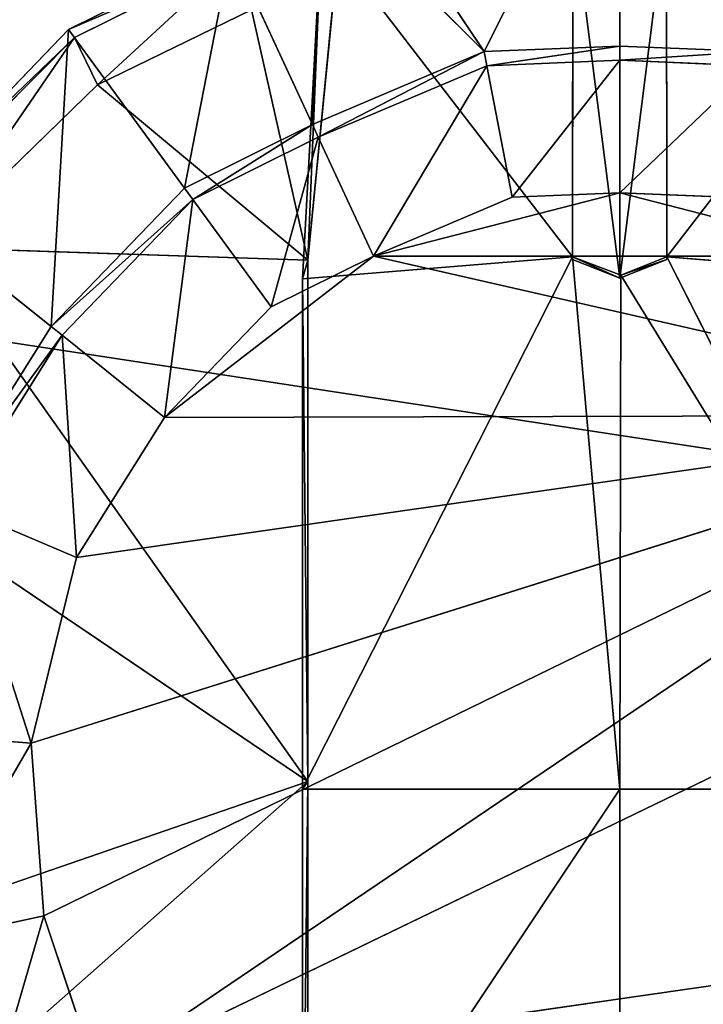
# Model space of a CAD drawing. Extents: x 0 to 22.9, y 0 to 20.5.
# Tile 44 of 233: x 7.654 to 8.255, y 1.815 to 2.68. Entities that reach past the tile are written whole.
import ezdxf

# ---------------------------------------------------------------- set-up
doc = ezdxf.new("R2010")
doc.units = 0
doc.header["$MEASUREMENT"] = 0
doc.layers.get('0').update_dxf_attribs({"color": 13, "linetype": 'CONTINUOUS'})
doc.layers.add('GALVANIZED_METAL', color=252, linetype='CONTINUOUS')
doc.layers.add('STAINLESS_STEEL', color=251, linetype='CONTINUOUS')

# ---------------------------------------------------------------- blocks, each defined once
blk = doc.blocks.new('NGM5458UC_TRADECAD_DXF')
at = {"layer": 'STAINLESS_STEEL', "color": 0}
for p, q in [((8.1815, 2.8881, 2.2887), (8.1815, 2.6564, 2.2887)), ((8.1815, 2.8881, 2.2887), (8.1815, 2.6564, 2.2887)), ((8.0625, 2.6515, 2.2887), (7.9267, 2.8546, 2.2887)), ((8.0625, 2.6515, 2.2887), (7.9267, 2.8546, 2.2887)), ((7.9201, 2.7938, 2.2887), (8.0625, 2.6515, 2.2887)), ((7.9201, 2.7938, 2.2887), (8.0625, 2.6515, 2.2887)), ((8.1403, 2.7802, 3.2786), (8.1401, 2.4714, 3.2787)), ((8.1403, 2.7802, 3.2786), (8.1401, 2.4714, 3.2787)), ((8.1401, 2.4689, 3.2791), (8.1403, 2.7776, 3.279)), ((8.1401, 2.4689, 3.2791), (8.1403, 2.7776, 3.279)), ((8.1815, 2.7776, 3.279), (8.1815, 2.4526, 3.2791)), ((8.1815, 2.7776, 3.279), (8.1815, 2.4526, 3.2791)), ((8.2229, 2.4714, 3.2787), (8.2227, 2.7802, 3.2786)), ((8.2229, 2.4714, 3.2787), (8.2227, 2.7802, 3.2786)), ((8.2229, 2.4689, 3.2791), (8.2227, 2.7776, 3.279)), ((8.2229, 2.4689, 3.2791), (8.2227, 2.7776, 3.279)), ((7.9028, 2.452, 3.2789), (7.9194, 2.7579, 3.2786)), ((7.9028, 2.452, 3.2789), (7.9194, 2.7579, 3.2786)), ((7.8402, 2.7418, 2.2887), (7.6974, 2.6709, 2.2887)), ((7.8402, 2.7418, 2.2887), (7.6974, 2.6709, 2.2887)), ((7.9115, 2.5875, 2.2887), (7.8402, 2.7418, 2.2887)), ((7.9115, 2.5875, 2.2887), (7.8402, 2.7418, 2.2887)), ((7.8439, 2.7342, 2.502), (7.7026, 2.6639, 2.502)), ((7.8439, 2.7342, 2.502), (7.7026, 2.6639, 2.502)), ((7.9076, 2.4683, 2.5423), (7.9338, 2.7361, 2.5423)), ((7.9076, 2.4683, 2.5423), (7.9338, 2.7361, 2.5423)), ((7.8581, 2.6882, 2.5423), (7.7227, 2.6224, 2.5423)), ((7.8581, 2.6882, 2.5423), (7.7227, 2.6224, 2.5423)), ((7.6974, 2.6709, 2.2887), (7.5486, 2.5163, 2.2887)), ((7.6974, 2.6709, 2.2887), (7.5486, 2.5163, 2.2887)), ((7.7026, 2.6639, 2.502), (7.5508, 2.5113, 2.502)), ((7.7026, 2.6639, 2.502), (7.5508, 2.5113, 2.502)), ((7.6974, 2.6709, 2.2887), (7.7991, 2.5317, 2.2887)), ((7.6974, 2.6709, 2.2887), (7.7991, 2.5317, 2.2887)), ((7.7026, 2.6639, 2.502), (7.6974, 2.6709, 2.2887)), ((7.7026, 2.6639, 2.502), (7.6974, 2.6709, 2.2887)), ((7.7026, 2.6639, 2.502), (7.7227, 2.6224, 2.5423)), ((7.7026, 2.6639, 2.502), (7.7227, 2.6224, 2.5423)), ((8.1815, 2.6564, 2.2887), (8.0625, 2.6515, 2.2887)), ((8.1815, 2.6564, 2.2887), (8.0625, 2.6515, 2.2887)), ((8.3005, 2.6515, 2.2887), (8.1815, 2.6564, 2.2887)), ((8.1815, 2.6564, 2.2887), (8.1815, 2.6439, 2.1752)), ((8.1815, 2.6564, 2.2887), (8.1815, 2.6439, 2.1752)), ((8.3005, 2.6515, 2.2887), (8.1815, 2.6564, 2.2887)), ((8.0625, 2.6515, 2.2887), (7.9115, 2.5875, 2.2887)), ((8.0625, 2.6515, 2.2887), (7.9115, 2.5875, 2.2887)), ((8.0625, 2.6515, 2.2887), (8.0648, 2.639, 2.1752)), ((8.0625, 2.6515, 2.2887), (8.0648, 2.639, 2.1752)), ((8.0648, 2.639, 2.1752), (7.9167, 2.5763, 2.1752)), ((7.9167, 2.5763, 2.111), (8.0648, 2.639, 2.111)), ((8.0648, 2.639, 2.1752), (7.9167, 2.5763, 2.1752)), ((7.9167, 2.5763, 2.111), (8.0648, 2.639, 2.111)), ((8.0648, 2.639, 2.1752), (8.1815, 2.6439, 2.1752)), ((8.0648, 2.639, 2.1752), (8.1815, 2.6439, 2.1752)), ((8.0648, 2.639, 2.111), (8.1815, 2.6439, 2.111)), ((8.0648, 2.639, 2.111), (8.1815, 2.6439, 2.111)), ((8.0648, 2.639, 2.111), (8.0648, 2.639, 2.1752)), ((8.0648, 2.639, 2.111), (8.0648, 2.639, 2.1752)), ((8.0871, 2.5237, 2.111), (8.0648, 2.639, 2.111)), ((8.0871, 2.5237, 2.111), (8.0648, 2.639, 2.111)), ((8.1815, 2.6439, 2.1752), (8.2983, 2.639, 2.1752)), ((8.1815, 2.6439, 2.111), (8.1815, 2.6439, 2.1752)), ((8.1815, 2.6439, 2.1752), (8.2983, 2.639, 2.1752)), ((8.1815, 2.6439, 2.111), (8.1815, 2.6439, 2.1752)), ((8.1815, 2.6439, 2.111), (8.2983, 2.639, 2.111)), ((8.1816, 2.5276, 2.111), (8.1815, 2.6439, 2.111)), ((8.1815, 2.6439, 2.111), (8.2983, 2.639, 2.111)), ((8.1816, 2.5276, 2.111), (8.1815, 2.6439, 2.111)), ((7.7227, 2.6224, 2.5423), (7.5758, 2.4796, 2.5423)), ((7.7227, 2.6224, 2.5423), (7.5758, 2.4796, 2.5423)), ((7.7227, 2.6224, 2.5423), (7.9076, 2.4683, 2.5423)), ((7.7227, 2.6224, 2.5423), (7.9076, 2.4683, 2.5423)), ((7.9115, 2.5875, 2.2887), (7.7991, 2.5317, 2.2887)), ((7.9115, 2.5875, 2.2887), (7.7991, 2.5317, 2.2887)), ((7.9167, 2.5763, 2.1752), (7.9115, 2.5875, 2.2887)), ((7.9167, 2.5763, 2.1752), (7.9115, 2.5875, 2.2887)), ((7.8065, 2.5216, 2.1752), (7.9167, 2.5763, 2.1752)), ((7.8065, 2.5216, 2.1752), (7.9167, 2.5763, 2.1752)), ((7.8065, 2.5216, 2.111), (7.9167, 2.5763, 2.111)), ((7.8065, 2.5216, 2.111), (7.9167, 2.5763, 2.111)), ((7.9167, 2.5763, 2.1752), (7.9167, 2.5763, 2.111)), ((7.9167, 2.5763, 2.1752), (7.9167, 2.5763, 2.111)), ((7.9167, 2.5763, 2.111), (7.9651, 2.472, 2.111)), ((7.9167, 2.5763, 2.111), (7.9651, 2.472, 2.111)), ((7.7991, 2.5317, 2.2887), (7.6821, 2.4102, 2.2887)), ((7.7991, 2.5317, 2.2887), (7.6821, 2.4102, 2.2887)), ((7.7991, 2.5317, 2.2887), (7.8065, 2.5216, 2.1752)), ((7.7991, 2.5317, 2.2887), (7.8065, 2.5216, 2.1752)), ((8.1816, 2.5276, 1.9061), (7.9651, 2.472, 1.9061)), ((8.1816, 2.5276, 1.9061), (7.9651, 2.472, 1.9061)), ((8.1816, 2.5276, 2.111), (8.0871, 2.5237, 2.111)), ((8.0871, 2.5237, 1.9061), (8.1816, 2.5276, 1.9061)), ((8.1816, 2.5276, 2.111), (8.0871, 2.5237, 2.111)), ((8.0871, 2.5237, 1.9061), (8.1816, 2.5276, 1.9061)), ((8.1816, 2.5276, 1.9061), (8.1816, 2.5276, 2.111)), ((8.2761, 2.5237, 2.111), (8.1816, 2.5276, 2.111)), ((8.1816, 2.5276, 1.9061), (8.1816, 2.5276, 2.111)), ((8.1816, 2.5276, 1.9061), (8.2761, 2.5237, 1.9061)), ((8.2761, 2.5237, 2.111), (8.1816, 2.5276, 2.111)), ((8.1816, 2.5276, 1.9061), (8.2761, 2.5237, 1.9061)), ((7.6821, 2.4102, 2.2887), (7.5486, 2.5163, 2.2887)), ((7.6821, 2.4102, 2.2887), (7.5486, 2.5163, 2.2887)), ((7.8065, 2.5216, 2.1752), (7.6918, 2.4024, 2.1752)), ((7.6918, 2.4024, 2.111), (7.8065, 2.5216, 2.111)), ((7.8065, 2.5216, 2.1752), (7.6918, 2.4024, 2.1752)), ((7.6918, 2.4024, 2.111), (7.8065, 2.5216, 2.111)), ((7.8065, 2.5216, 2.111), (7.8065, 2.5216, 2.1752)), ((7.8065, 2.5216, 2.111), (7.8065, 2.5216, 2.1752)), ((7.8752, 2.4274, 2.111), (7.8065, 2.5216, 2.111)), ((7.8752, 2.4274, 2.111), (7.8065, 2.5216, 2.111)), ((8.0871, 2.5237, 2.111), (7.9651, 2.472, 2.111)), ((7.9651, 2.472, 1.9061), (8.0871, 2.5237, 1.9061)), ((8.0871, 2.5237, 2.111), (7.9651, 2.472, 2.111)), ((7.9651, 2.472, 1.9061), (8.0871, 2.5237, 1.9061)), ((8.0871, 2.5237, 1.9061), (8.0871, 2.5237, 2.111)), ((8.0871, 2.5237, 1.9061), (8.0871, 2.5237, 2.111)), ((7.5758, 2.4796, 2.5423), (7.9076, 2.4683, 2.5423)), ((7.5758, 2.4796, 2.5423), (7.9076, 2.4683, 2.5423)), ((7.7817, 2.3302, 1.9061), (7.9651, 2.472, 1.9061)), ((7.7817, 2.3302, 1.9061), (7.9651, 2.472, 1.9061)), ((7.9651, 2.472, 2.111), (7.8752, 2.4274, 2.111)), ((7.8752, 2.4274, 1.9061), (7.9651, 2.472, 1.9061)), ((7.9651, 2.472, 2.111), (7.8752, 2.4274, 2.111)), ((7.8752, 2.4274, 1.9061), (7.9651, 2.472, 1.9061)), ((8.1401, 2.4714, 3.2787), (7.9028, 2.452, 3.2789)), ((7.9028, 2.0037, 3.2786), (8.1401, 2.4714, 3.2787)), ((8.1401, 2.4714, 3.2787), (7.9028, 2.452, 3.2789)), ((7.9028, 2.0037, 3.2786), (8.1401, 2.4714, 3.2787)), ((7.9076, 2.4683, 2.5423), (7.9028, 2.452, 3.2789)), ((7.9076, 2.4683, 2.5423), (7.9028, 2.452, 3.2789)), ((7.9076, 2.0106, 2.5423), (7.9076, 2.4683, 2.5423)), ((7.9076, 2.0106, 2.5423), (7.9076, 2.4683, 2.5423)), ((7.9651, 2.472, 1.9061), (7.9651, 2.472, 2.111)), ((7.9651, 2.472, 1.9061), (7.9651, 2.472, 2.111)), ((7.9651, 2.472, 1.9061), (8.3981, 2.472, 1.9061)), ((7.9651, 2.472, 1.9061), (8.3981, 2.472, 1.9061)), ((8.1401, 2.4714, 3.2787), (8.1826, 2.4551, 3.2787)), ((8.1401, 2.4689, 3.2791), (8.1401, 2.4714, 3.2787)), ((8.1401, 2.4689, 3.2791), (8.1401, 2.4714, 3.2787)), ((8.1401, 2.4714, 3.2787), (8.1826, 2.4551, 3.2787)), ((8.1815, 2.4526, 3.2791), (8.1401, 2.4689, 3.2791)), ((8.1815, 2.4526, 3.2791), (8.1401, 2.4689, 3.2791)), ((8.1815, 2.4526, 3.2791), (8.2229, 2.4689, 3.2791)), ((8.1815, 2.4526, 3.2791), (8.2229, 2.4689, 3.2791)), ((8.1826, 2.4551, 3.2787), (8.2229, 2.4714, 3.2787)), ((8.1826, 2.4551, 3.2787), (8.2229, 2.4714, 3.2787)), ((8.4602, 2.452, 3.2789), (8.2229, 2.4714, 3.2787)), ((8.2229, 2.4714, 3.2787), (8.4602, 2.0037, 3.2786)), ((8.4602, 2.452, 3.2789), (8.2229, 2.4714, 3.2787)), ((8.2229, 2.4714, 3.2787), (8.4602, 2.0037, 3.2786)), ((8.2229, 2.4689, 3.2791), (8.2229, 2.4714, 3.2787)), ((8.2229, 2.4689, 3.2791), (8.2229, 2.4714, 3.2787)), ((7.9028, 2.452, 3.2789), (7.9028, 2.0037, 3.2786)), ((7.9028, 2.452, 3.2789), (7.9028, 2.0037, 3.2786)), ((8.1826, 2.4551, 3.2787), (8.1815, 2.0037, 3.2785)), ((8.1826, 2.4551, 3.2787), (8.1815, 2.0037, 3.2785)), ((8.1826, 2.4551, 3.2787), (8.1815, 2.4526, 3.2791)), ((8.1826, 2.4551, 3.2787), (8.1815, 2.4526, 3.2791)), ((7.8752, 2.4274, 2.111), (7.7817, 2.3302, 2.111)), ((7.7817, 2.3302, 1.9061), (7.8752, 2.4274, 1.9061)), ((7.8752, 2.4274, 2.111), (7.7817, 2.3302, 2.111)), ((7.7817, 2.3302, 1.9061), (7.8752, 2.4274, 1.9061)), ((7.8752, 2.4274, 1.9061), (7.8752, 2.4274, 2.111)), ((7.8752, 2.4274, 1.9061), (7.8752, 2.4274, 2.111)), ((7.6821, 2.4102, 2.2887), (7.5859, 2.2574, 2.2887)), ((7.6821, 2.4102, 2.2887), (7.5859, 2.2574, 2.2887)), ((7.6918, 2.4024, 2.1752), (7.6821, 2.4102, 2.2887)), ((7.6918, 2.4024, 2.1752), (7.6821, 2.4102, 2.2887)), ((7.6918, 2.4024, 2.1752), (7.5974, 2.2526, 2.1752)), ((7.5974, 2.2526, 2.111), (7.6918, 2.4024, 2.111)), ((7.6918, 2.4024, 2.1752), (7.5974, 2.2526, 2.1752)), ((7.5974, 2.2526, 2.111), (7.6918, 2.4024, 2.111)), ((7.6918, 2.4024, 2.111), (7.6918, 2.4024, 2.1752)), ((7.6918, 2.4024, 2.111), (7.6918, 2.4024, 2.1752)), ((7.6918, 2.4024, 2.111), (7.7817, 2.3302, 2.111)), ((7.6918, 2.4024, 2.111), (7.7817, 2.3302, 2.111)), ((7.6645, 2.0442, 1.9061), (8.5779, 2.3323, 1.9061)), ((7.6645, 2.0442, 1.9061), (8.5779, 2.3323, 1.9061)), ((8.5779, 2.3323, 1.9061), (7.6756, 1.8927, 1.9061)), ((8.5779, 2.3323, 1.9061), (7.6756, 1.8927, 1.9061)), ((7.7817, 2.3302, 2.111), (7.7044, 2.2074, 2.111)), ((7.7044, 2.2074, 1.9061), (7.7817, 2.3302, 1.9061)), ((7.7817, 2.3302, 2.111), (7.7044, 2.2074, 2.111)), ((7.7044, 2.2074, 1.9061), (7.7817, 2.3302, 1.9061)), ((8.5779, 2.3323, 1.9061), (7.7817, 2.3302, 1.9061)), ((8.5779, 2.3323, 1.9061), (7.7817, 2.3302, 1.9061)), ((7.7817, 2.3302, 1.9061), (7.7817, 2.3302, 2.111)), ((7.7817, 2.3302, 1.9061), (7.7817, 2.3302, 2.111)), ((7.4568, 2.3154, 2.5423), (7.9076, 2.0106, 2.5423)), ((7.4568, 2.3154, 2.5423), (7.9076, 2.0106, 2.5423)), ((7.5974, 2.2526, 2.111), (7.7044, 2.2074, 2.111)), ((7.5974, 2.2526, 2.111), (7.7044, 2.2074, 2.111)), ((7.7044, 2.2074, 2.111), (7.6645, 2.0442, 2.111)), ((7.6645, 2.0442, 1.9061), (7.7044, 2.2074, 1.9061)), ((7.7044, 2.2074, 2.111), (7.6645, 2.0442, 2.111)), ((7.6645, 2.0442, 1.9061), (7.7044, 2.2074, 1.9061)), ((7.7044, 2.2074, 1.9061), (7.7044, 2.2074, 2.111)), ((7.7044, 2.2074, 1.9061), (7.7044, 2.2074, 2.111)), ((8.6596, 2.2068, 1.9061), (7.7221, 1.7534, 1.9061)), ((8.6596, 2.2068, 1.9061), (7.7221, 1.7534, 1.9061)), ((7.6645, 2.0442, 2.111), (7.5486, 2.0529, 2.111)), ((7.6645, 2.0442, 2.111), (7.5486, 2.0529, 2.111)), ((7.6645, 2.0442, 1.9061), (7.6645, 2.0442, 2.111)), ((7.6645, 2.0442, 2.111), (7.6756, 1.8927, 2.111)), ((7.6756, 1.8927, 1.9061), (7.6645, 2.0442, 1.9061)), ((7.6645, 2.0442, 1.9061), (7.6645, 2.0442, 2.111)), ((7.6645, 2.0442, 2.111), (7.6756, 1.8927, 2.111)), ((7.6756, 1.8927, 1.9061), (7.6645, 2.0442, 1.9061)), ((7.4132, 1.8403, 2.5423), (7.9076, 2.0106, 2.5423)), ((7.4132, 1.8403, 2.5423), (7.9076, 2.0106, 2.5423)), ((7.9028, 2.0037, 3.2786), (7.9076, 2.0106, 2.5423)), ((7.9028, 2.0037, 3.2786), (7.9076, 2.0106, 2.5423)), ((7.9076, 1.5829, 2.5423), (7.9076, 2.0106, 2.5423)), ((7.9076, 1.5829, 2.5423), (7.9076, 2.0106, 2.5423)), ((8.1815, 2.0037, 3.2785), (7.9028, 2.0037, 3.2786)), ((7.9028, 2.0037, 3.2786), (7.9028, 1.5854, 3.2788)), ((7.9028, 2.0037, 3.2786), (7.9028, 1.5854, 3.2788)), ((8.1815, 2.0037, 3.2785), (7.9028, 2.0037, 3.2786)), ((8.1815, 2.0037, 3.2785), (8.4602, 2.0037, 3.2786)), ((8.1815, 1.5854, 3.2787), (8.1815, 2.0037, 3.2785)), ((8.1815, 2.0037, 3.2785), (8.4602, 2.0037, 3.2786)), ((8.1815, 1.5854, 3.2787), (8.1815, 2.0037, 3.2785)), ((7.6756, 1.8927, 2.111), (7.5623, 1.868, 2.111)), ((7.6756, 1.8927, 2.111), (7.5623, 1.868, 2.111)), ((7.6756, 1.8927, 1.9061), (7.6756, 1.8927, 2.111)), ((7.6756, 1.8927, 2.111), (7.7221, 1.7534, 2.1109)), ((7.7221, 1.7534, 1.9061), (7.6756, 1.8927, 1.9061)), ((7.6756, 1.8927, 1.9061), (7.6756, 1.8927, 2.111)), ((7.6756, 1.8927, 2.111), (7.7221, 1.7534, 2.1109)), ((7.7221, 1.7534, 1.9061), (7.6756, 1.8927, 1.9061)), ((7.7221, 1.7534, 1.9061), (8.6881, 1.8927, 1.9061)), ((7.7221, 1.7534, 1.9061), (8.6881, 1.8927, 1.9061))]:
    blk.add_line(p, q, dxfattribs=at)
at = {"layer": 'GALVANIZED_METAL', "color": 0}
mesh = blk.add_polyface(dxfattribs=at)
corners = [(22.2899, 0.579), (0.6671, 18.884), (0.6671, 0.9145), (22.2899, 18.884)]
mesh.append_faces([[corners[k] for k in face] for face in [(0, 1, 2), (1, 0, 3)]], dxfattribs={"vtx0": -1, "color": 0})
at = {"layer": 'STAINLESS_STEEL', "color": 0}
mesh = blk.add_polyface(dxfattribs=at)
corners = [(0.5938, 3.4716, 1.9807), (22.8256, 0.0815, 1.9807), (0.0798, 0.0797, 1.9807), (22.5087, 3.4716, 1.9807)]
mesh.append_faces([[corners[k] for k in face] for face in [(0, 1, 2), (1, 0, 3)]], dxfattribs={"vtx0": -1, "color": 0})
mesh = blk.add_polyface(dxfattribs=at)
corners = [(8.0625, 2.6515, 2.2887), (8.1815, 2.8881, 2.2887), (7.9267, 2.8546, 2.2887), (8.1815, 2.6564, 2.2887)]
mesh.append_faces([[corners[k] for k in face] for face in [(0, 1, 2), (1, 0, 3)]], dxfattribs={"vtx0": -1, "color": 0})
mesh = blk.add_polyface(dxfattribs=at)
corners = [(8.3005, 2.6515, 2.2887), (8.1815, 2.8881, 2.2887), (8.1815, 2.6564, 2.2887), (8.4363, 2.8546, 2.2887)]
mesh.append_faces([[corners[k] for k in face] for face in [(0, 1, 2), (1, 0, 3)]], dxfattribs={"vtx0": -1, "color": 0})
mesh = blk.add_polyface(dxfattribs=at)
corners = [(8.0625, 2.6515, 2.2887), (7.9267, 2.8546, 2.2887), (7.9201, 2.7938, 2.2887)]
mesh.append_faces([[corners[k] for k in face] for face in [(0, 1, 2)]], dxfattribs={"color": 0})
mesh = blk.add_polyface(dxfattribs=at)
corners = [(7.9115, 2.5875, 2.2887), (7.9201, 2.7938, 2.2887), (7.8402, 2.7418, 2.2887), (8.0625, 2.6515, 2.2887)]
mesh.append_faces([[corners[k] for k in face] for face in [(0, 1, 2), (1, 0, 3)]], dxfattribs={"vtx0": -1, "color": 0})
mesh = blk.add_polyface(dxfattribs=at)
corners = [(7.9194, 2.7579, 3.2786), (8.1401, 2.4714, 3.2787), (7.9028, 2.452, 3.2789), (8.1403, 2.7802, 3.2786)]
mesh.append_faces([[corners[k] for k in face] for face in [(0, 1, 2), (1, 0, 3)]], dxfattribs={"vtx0": -1, "color": 0})
mesh = blk.add_polyface(dxfattribs=at)
corners = [(8.1401, 2.4714, 3.2787), (8.1403, 2.7776, 3.279), (8.1401, 2.4689, 3.2791), (8.1403, 2.7802, 3.2786)]
mesh.append_faces([[corners[k] for k in face] for face in [(0, 1, 2), (1, 0, 3)]], dxfattribs={"vtx0": -1, "color": 0})
mesh = blk.add_polyface(dxfattribs=at)
corners = [(8.1403, 2.7776, 3.279), (8.1815, 2.4526, 3.2791), (8.1401, 2.4689, 3.2791), (8.1815, 2.7776, 3.279)]
mesh.append_faces([[corners[k] for k in face] for face in [(0, 1, 2), (1, 0, 3)]], dxfattribs={"vtx0": -1, "color": 0})
mesh = blk.add_polyface(dxfattribs=at)
corners = [(8.2227, 2.7776, 3.279), (8.1815, 2.4526, 3.2791), (8.1815, 2.7776, 3.279), (8.2229, 2.4689, 3.2791)]
mesh.append_faces([[corners[k] for k in face] for face in [(0, 1, 2), (1, 0, 3)]], dxfattribs={"vtx0": -1, "color": 0})
mesh = blk.add_polyface(dxfattribs=at)
corners = [(8.4436, 2.7579, 3.2786), (8.2229, 2.4714, 3.2787), (8.2227, 2.7802, 3.2786), (8.4602, 2.452, 3.2789)]
mesh.append_faces([[corners[k] for k in face] for face in [(0, 1, 2), (1, 0, 3)]], dxfattribs={"vtx0": -1, "color": 0})
mesh = blk.add_polyface(dxfattribs=at)
corners = [(8.2227, 2.7776, 3.279), (8.2229, 2.4714, 3.2787), (8.2229, 2.4689, 3.2791), (8.2227, 2.7802, 3.2786)]
mesh.append_faces([[corners[k] for k in face] for face in [(0, 1, 2), (1, 0, 3)]], dxfattribs={"vtx0": -1, "color": 0})
mesh = blk.add_polyface(dxfattribs=at)
corners = [(7.9194, 2.7579, 3.2786), (7.9028, 2.452, 3.2789), (7.9076, 2.4683, 2.5423)]
mesh.append_faces([[corners[k] for k in face] for face in [(0, 1, 2)]], dxfattribs={"color": 0})
mesh = blk.add_polyface(dxfattribs=at)
corners = [(7.9194, 2.7579, 3.2786), (7.9076, 2.4683, 2.5423), (7.9338, 2.7361, 2.5423)]
mesh.append_faces([[corners[k] for k in face] for face in [(0, 1, 2)]], dxfattribs={"color": 0})
mesh = blk.add_polyface(dxfattribs=at)
corners = [(7.7991, 2.5317, 2.2887), (7.8402, 2.7418, 2.2887), (7.6974, 2.6709, 2.2887), (7.9115, 2.5875, 2.2887)]
mesh.append_faces([[corners[k] for k in face] for face in [(0, 1, 2), (1, 0, 3)]], dxfattribs={"vtx0": -1, "color": 0})
mesh = blk.add_polyface(dxfattribs=at)
corners = [(7.8439, 2.7342, 2.502), (7.6974, 2.6709, 2.2887), (7.8402, 2.7418, 2.2887), (7.7026, 2.6639, 2.502)]
mesh.append_faces([[corners[k] for k in face] for face in [(0, 1, 2), (1, 0, 3)]], dxfattribs={"vtx0": -1, "color": 0})
mesh = blk.add_polyface(dxfattribs=at)
corners = [(7.8439, 2.7342, 2.502), (7.7227, 2.6224, 2.5423), (7.7026, 2.6639, 2.502), (7.8581, 2.6882, 2.5423)]
mesh.append_faces([[corners[k] for k in face] for face in [(0, 1, 2), (1, 0, 3)]], dxfattribs={"vtx0": -1, "color": 0})
mesh = blk.add_polyface(dxfattribs=at)
corners = [(7.8581, 2.6882, 2.5423), (7.9076, 2.4683, 2.5423), (7.7227, 2.6224, 2.5423), (7.9338, 2.7361, 2.5423)]
mesh.append_faces([[corners[k] for k in face] for face in [(0, 1, 2), (1, 0, 3)]], dxfattribs={"vtx0": -1, "color": 0})
mesh = blk.add_polyface(dxfattribs=at)
corners = [(7.6821, 2.4102, 2.2887), (7.6974, 2.6709, 2.2887), (7.5486, 2.5163, 2.2887), (7.7991, 2.5317, 2.2887)]
mesh.append_faces([[corners[k] for k in face] for face in [(0, 1, 2), (1, 0, 3)]], dxfattribs={"vtx0": -1, "color": 0})
mesh = blk.add_polyface(dxfattribs=at)
corners = [(7.5486, 2.5163, 2.2887), (7.7026, 2.6639, 2.502), (7.5508, 2.5113, 2.502), (7.6974, 2.6709, 2.2887)]
mesh.append_faces([[corners[k] for k in face] for face in [(0, 1, 2), (1, 0, 3)]], dxfattribs={"vtx0": -1, "color": 0})
mesh = blk.add_polyface(dxfattribs=at)
corners = [(7.7026, 2.6639, 2.502), (7.5758, 2.4796, 2.5423), (7.5508, 2.5113, 2.502), (7.7227, 2.6224, 2.5423)]
mesh.append_faces([[corners[k] for k in face] for face in [(0, 1, 2), (1, 0, 3)]], dxfattribs={"vtx0": -1, "color": 0})
mesh = blk.add_polyface(dxfattribs=at)
corners = [(8.1815, 2.6564, 2.2887), (8.0648, 2.639, 2.1752), (8.1815, 2.6439, 2.1752), (8.0625, 2.6515, 2.2887)]
mesh.append_faces([[corners[k] for k in face] for face in [(0, 1, 2), (1, 0, 3)]], dxfattribs={"vtx0": -1, "color": 0})
mesh = blk.add_polyface(dxfattribs=at)
corners = [(8.3005, 2.6515, 2.2887), (8.1815, 2.6439, 2.1752), (8.2983, 2.639, 2.1752), (8.1815, 2.6564, 2.2887)]
mesh.append_faces([[corners[k] for k in face] for face in [(0, 1, 2), (1, 0, 3)]], dxfattribs={"vtx0": -1, "color": 0})
mesh = blk.add_polyface(dxfattribs=at)
corners = [(8.0625, 2.6515, 2.2887), (7.9167, 2.5763, 2.1752), (8.0648, 2.639, 2.1752), (7.9115, 2.5875, 2.2887)]
mesh.append_faces([[corners[k] for k in face] for face in [(0, 1, 2), (1, 0, 3)]], dxfattribs={"vtx0": -1, "color": 0})
mesh = blk.add_polyface(dxfattribs=at)
corners = [(8.0648, 2.639, 2.1752), (7.9167, 2.5763, 2.111), (8.0648, 2.639, 2.111), (7.9167, 2.5763, 2.1752)]
mesh.append_faces([[corners[k] for k in face] for face in [(0, 1, 2), (1, 0, 3)]], dxfattribs={"vtx0": -1, "color": 0})
mesh = blk.add_polyface(dxfattribs=at)
corners = [(7.9651, 2.472, 2.111), (8.0648, 2.639, 2.111), (7.9167, 2.5763, 2.111), (8.0871, 2.5237, 2.111)]
mesh.append_faces([[corners[k] for k in face] for face in [(0, 1, 2), (1, 0, 3)]], dxfattribs={"vtx0": -1, "color": 0})
mesh = blk.add_polyface(dxfattribs=at)
corners = [(8.1815, 2.6439, 2.1752), (8.0648, 2.639, 2.111), (8.1815, 2.6439, 2.111), (8.0648, 2.639, 2.1752)]
mesh.append_faces([[corners[k] for k in face] for face in [(0, 1, 2), (1, 0, 3)]], dxfattribs={"vtx0": -1, "color": 0})
mesh = blk.add_polyface(dxfattribs=at)
corners = [(8.0871, 2.5237, 2.111), (8.1815, 2.6439, 2.111), (8.0648, 2.639, 2.111), (8.1816, 2.5276, 2.111)]
mesh.append_faces([[corners[k] for k in face] for face in [(0, 1, 2), (1, 0, 3)]], dxfattribs={"vtx0": -1, "color": 0})
mesh = blk.add_polyface(dxfattribs=at)
corners = [(8.2983, 2.639, 2.1752), (8.1815, 2.6439, 2.111), (8.2983, 2.639, 2.111), (8.1815, 2.6439, 2.1752)]
mesh.append_faces([[corners[k] for k in face] for face in [(0, 1, 2), (1, 0, 3)]], dxfattribs={"vtx0": -1, "color": 0})
mesh = blk.add_polyface(dxfattribs=at)
corners = [(8.1816, 2.5276, 2.111), (8.2983, 2.639, 2.111), (8.1815, 2.6439, 2.111), (8.2761, 2.5237, 2.111)]
mesh.append_faces([[corners[k] for k in face] for face in [(0, 1, 2), (1, 0, 3)]], dxfattribs={"vtx0": -1, "color": 0})
mesh = blk.add_polyface(dxfattribs=at)
corners = [(7.9076, 2.4683, 2.5423), (7.5758, 2.4796, 2.5423), (7.7227, 2.6224, 2.5423)]
mesh.append_faces([[corners[k] for k in face] for face in [(0, 1, 2)]], dxfattribs={"color": 0})
mesh = blk.add_polyface(dxfattribs=at)
corners = [(7.9115, 2.5875, 2.2887), (7.8065, 2.5216, 2.1752), (7.9167, 2.5763, 2.1752), (7.7991, 2.5317, 2.2887)]
mesh.append_faces([[corners[k] for k in face] for face in [(0, 1, 2), (1, 0, 3)]], dxfattribs={"vtx0": -1, "color": 0})
mesh = blk.add_polyface(dxfattribs=at)
corners = [(7.9167, 2.5763, 2.1752), (7.8065, 2.5216, 2.111), (7.9167, 2.5763, 2.111), (7.8065, 2.5216, 2.1752)]
mesh.append_faces([[corners[k] for k in face] for face in [(0, 1, 2), (1, 0, 3)]], dxfattribs={"vtx0": -1, "color": 0})
mesh = blk.add_polyface(dxfattribs=at)
corners = [(7.8752, 2.4274, 2.111), (7.9167, 2.5763, 2.111), (7.8065, 2.5216, 2.111), (7.9651, 2.472, 2.111)]
mesh.append_faces([[corners[k] for k in face] for face in [(0, 1, 2), (1, 0, 3)]], dxfattribs={"vtx0": -1, "color": 0})
mesh = blk.add_polyface(dxfattribs=at)
corners = [(7.8065, 2.5216, 2.1752), (7.6821, 2.4102, 2.2887), (7.6918, 2.4024, 2.1752), (7.7991, 2.5317, 2.2887)]
mesh.append_faces([[corners[k] for k in face] for face in [(0, 1, 2), (1, 0, 3)]], dxfattribs={"vtx0": -1, "color": 0})
mesh = blk.add_polyface(dxfattribs=at)
corners = [(8.3981, 2.472, 1.9061), (8.1816, 2.5276, 1.9061), (7.9651, 2.472, 1.9061), (8.2761, 2.5237, 1.9061)]
mesh.append_faces([[corners[k] for k in face] for face in [(0, 1, 2), (1, 0, 3)]], dxfattribs={"vtx0": -1, "color": 0})
mesh = blk.add_polyface(dxfattribs=at)
corners = [(8.1816, 2.5276, 1.9061), (8.0871, 2.5237, 1.9061), (7.9651, 2.472, 1.9061)]
mesh.append_faces([[corners[k] for k in face] for face in [(0, 1, 2)]], dxfattribs={"color": 0})
mesh = blk.add_polyface(dxfattribs=at)
corners = [(8.1816, 2.5276, 2.111), (8.0871, 2.5237, 1.9061), (8.1816, 2.5276, 1.9061), (8.0871, 2.5237, 2.111)]
mesh.append_faces([[corners[k] for k in face] for face in [(0, 1, 2), (1, 0, 3)]], dxfattribs={"vtx0": -1, "color": 0})
mesh = blk.add_polyface(dxfattribs=at)
corners = [(8.2761, 2.5237, 2.111), (8.1816, 2.5276, 1.9061), (8.2761, 2.5237, 1.9061), (8.1816, 2.5276, 2.111)]
mesh.append_faces([[corners[k] for k in face] for face in [(0, 1, 2), (1, 0, 3)]], dxfattribs={"vtx0": -1, "color": 0})
mesh = blk.add_polyface(dxfattribs=at)
corners = [(7.5859, 2.2574, 2.2887), (7.5486, 2.5163, 2.2887), (7.4277, 2.3244, 2.2887), (7.6821, 2.4102, 2.2887)]
mesh.append_faces([[corners[k] for k in face] for face in [(0, 1, 2), (1, 0, 3)]], dxfattribs={"vtx0": -1, "color": 0})
mesh = blk.add_polyface(dxfattribs=at)
corners = [(7.8065, 2.5216, 2.111), (7.6918, 2.4024, 2.1752), (7.6918, 2.4024, 2.111), (7.8065, 2.5216, 2.1752)]
mesh.append_faces([[corners[k] for k in face] for face in [(0, 1, 2), (1, 0, 3)]], dxfattribs={"vtx0": -1, "color": 0})
mesh = blk.add_polyface(dxfattribs=at)
corners = [(7.7817, 2.3302, 2.111), (7.8065, 2.5216, 2.111), (7.6918, 2.4024, 2.111), (7.8752, 2.4274, 2.111)]
mesh.append_faces([[corners[k] for k in face] for face in [(0, 1, 2), (1, 0, 3)]], dxfattribs={"vtx0": -1, "color": 0})
mesh = blk.add_polyface(dxfattribs=at)
corners = [(8.0871, 2.5237, 2.111), (7.9651, 2.472, 1.9061), (8.0871, 2.5237, 1.9061), (7.9651, 2.472, 2.111)]
mesh.append_faces([[corners[k] for k in face] for face in [(0, 1, 2), (1, 0, 3)]], dxfattribs={"vtx0": -1, "color": 0})
mesh = blk.add_polyface(dxfattribs=at)
corners = [(7.5758, 2.4796, 2.5423), (7.9076, 2.0106, 2.5423), (7.4568, 2.3154, 2.5423), (7.9076, 2.4683, 2.5423)]
mesh.append_faces([[corners[k] for k in face] for face in [(0, 1, 2), (1, 0, 3)]], dxfattribs={"vtx0": -1, "color": 0})
mesh = blk.add_polyface(dxfattribs=at)
corners = [(7.9651, 2.472, 1.9061), (7.8752, 2.4274, 1.9061), (7.7817, 2.3302, 1.9061)]
mesh.append_faces([[corners[k] for k in face] for face in [(0, 1, 2)]], dxfattribs={"color": 0})
mesh = blk.add_polyface(dxfattribs=at)
corners = [(8.5779, 2.3323, 1.9061), (7.9651, 2.472, 1.9061), (7.7817, 2.3302, 1.9061), (8.3981, 2.472, 1.9061)]
mesh.append_faces([[corners[k] for k in face] for face in [(0, 1, 2), (1, 0, 3)]], dxfattribs={"vtx0": -1, "color": 0})
mesh = blk.add_polyface(dxfattribs=at)
corners = [(7.9651, 2.472, 2.111), (7.8752, 2.4274, 1.9061), (7.9651, 2.472, 1.9061), (7.8752, 2.4274, 2.111)]
mesh.append_faces([[corners[k] for k in face] for face in [(0, 1, 2), (1, 0, 3)]], dxfattribs={"vtx0": -1, "color": 0})
mesh = blk.add_polyface(dxfattribs=at)
corners = [(8.1401, 2.4714, 3.2787), (8.1815, 2.0037, 3.2785), (7.9028, 2.0037, 3.2786), (8.1826, 2.4551, 3.2787)]
mesh.append_faces([[corners[k] for k in face] for face in [(0, 1, 2), (1, 0, 3)]], dxfattribs={"vtx0": -1, "color": 0})
mesh = blk.add_polyface(dxfattribs=at)
corners = [(8.1401, 2.4714, 3.2787), (7.9028, 2.0037, 3.2786), (7.9028, 2.452, 3.2789)]
mesh.append_faces([[corners[k] for k in face] for face in [(0, 1, 2)]], dxfattribs={"color": 0})
mesh = blk.add_polyface(dxfattribs=at)
corners = [(7.9076, 2.0106, 2.5423), (7.9028, 2.452, 3.2789), (7.9028, 2.0037, 3.2786), (7.9076, 2.4683, 2.5423)]
mesh.append_faces([[corners[k] for k in face] for face in [(0, 1, 2), (1, 0, 3)]], dxfattribs={"vtx0": -1, "color": 0})
mesh = blk.add_polyface(dxfattribs=at)
corners = [(8.1815, 2.4526, 3.2791), (8.1401, 2.4714, 3.2787), (8.1401, 2.4689, 3.2791), (8.1826, 2.4551, 3.2787)]
mesh.append_faces([[corners[k] for k in face] for face in [(0, 1, 2), (1, 0, 3)]], dxfattribs={"vtx0": -1, "color": 0})
mesh = blk.add_polyface(dxfattribs=at)
corners = [(8.1826, 2.4551, 3.2787), (8.4602, 2.0037, 3.2786), (8.1815, 2.0037, 3.2785), (8.2229, 2.4714, 3.2787)]
mesh.append_faces([[corners[k] for k in face] for face in [(0, 1, 2), (1, 0, 3)]], dxfattribs={"vtx0": -1, "color": 0})
mesh = blk.add_polyface(dxfattribs=at)
corners = [(8.2229, 2.4689, 3.2791), (8.1826, 2.4551, 3.2787), (8.1815, 2.4526, 3.2791), (8.2229, 2.4714, 3.2787)]
mesh.append_faces([[corners[k] for k in face] for face in [(0, 1, 2), (1, 0, 3)]], dxfattribs={"vtx0": -1, "color": 0})
mesh = blk.add_polyface(dxfattribs=at)
corners = [(8.4602, 2.0037, 3.2786), (8.2229, 2.4714, 3.2787), (8.4602, 2.452, 3.2789)]
mesh.append_faces([[corners[k] for k in face] for face in [(0, 1, 2)]], dxfattribs={"color": 0})
mesh = blk.add_polyface(dxfattribs=at)
corners = [(7.8752, 2.4274, 1.9061), (7.7817, 2.3302, 2.111), (7.7817, 2.3302, 1.9061), (7.8752, 2.4274, 2.111)]
mesh.append_faces([[corners[k] for k in face] for face in [(0, 1, 2), (1, 0, 3)]], dxfattribs={"vtx0": -1, "color": 0})
mesh = blk.add_polyface(dxfattribs=at)
corners = [(7.6918, 2.4024, 2.1752), (7.5859, 2.2574, 2.2887), (7.5974, 2.2526, 2.1752), (7.6821, 2.4102, 2.2887)]
mesh.append_faces([[corners[k] for k in face] for face in [(0, 1, 2), (1, 0, 3)]], dxfattribs={"vtx0": -1, "color": 0})
mesh = blk.add_polyface(dxfattribs=at)
corners = [(7.6918, 2.4024, 2.111), (7.5974, 2.2526, 2.1752), (7.5974, 2.2526, 2.111), (7.6918, 2.4024, 2.1752)]
mesh.append_faces([[corners[k] for k in face] for face in [(0, 1, 2), (1, 0, 3)]], dxfattribs={"vtx0": -1, "color": 0})
mesh = blk.add_polyface(dxfattribs=at)
corners = [(7.7044, 2.2074, 2.111), (7.6918, 2.4024, 2.111), (7.5974, 2.2526, 2.111), (7.7817, 2.3302, 2.111)]
mesh.append_faces([[corners[k] for k in face] for face in [(0, 1, 2), (1, 0, 3)]], dxfattribs={"vtx0": -1, "color": 0})
mesh = blk.add_polyface(dxfattribs=at)
corners = [(8.5779, 2.3323, 1.9061), (7.7044, 2.2074, 1.9061), (7.6645, 2.0442, 1.9061), (7.7817, 2.3302, 1.9061)]
mesh.append_faces([[corners[k] for k in face] for face in [(0, 1, 2), (1, 0, 3)]], dxfattribs={"vtx0": -1, "color": 0})
mesh = blk.add_polyface(dxfattribs=at)
corners = [(8.5779, 2.3323, 1.9061), (7.6645, 2.0442, 1.9061), (7.6756, 1.8927, 1.9061)]
mesh.append_faces([[corners[k] for k in face] for face in [(0, 1, 2)]], dxfattribs={"color": 0})
mesh = blk.add_polyface(dxfattribs=at)
corners = [(7.7221, 1.7534, 1.9061), (8.5779, 2.3323, 1.9061), (7.6756, 1.8927, 1.9061), (8.6596, 2.2068, 1.9061)]
mesh.append_faces([[corners[k] for k in face] for face in [(0, 1, 2), (1, 0, 3)]], dxfattribs={"vtx0": -1, "color": 0})
mesh = blk.add_polyface(dxfattribs=at)
corners = [(7.7817, 2.3302, 1.9061), (7.7044, 2.2074, 2.111), (7.7044, 2.2074, 1.9061), (7.7817, 2.3302, 2.111)]
mesh.append_faces([[corners[k] for k in face] for face in [(0, 1, 2), (1, 0, 3)]], dxfattribs={"vtx0": -1, "color": 0})
mesh = blk.add_polyface(dxfattribs=at)
corners = [(7.4568, 2.3154, 2.5423), (7.4132, 1.8403, 2.5423), (7.3964, 2.0626, 2.5423), (7.9076, 2.0106, 2.5423)]
mesh.append_faces([[corners[k] for k in face] for face in [(0, 1, 2), (1, 0, 3)]], dxfattribs={"vtx0": -1, "color": 0})
mesh = blk.add_polyface(dxfattribs=at)
corners = [(7.6645, 2.0442, 2.111), (7.5974, 2.2526, 2.111), (7.5486, 2.0529, 2.111), (7.7044, 2.2074, 2.111)]
mesh.append_faces([[corners[k] for k in face] for face in [(0, 1, 2), (1, 0, 3)]], dxfattribs={"vtx0": -1, "color": 0})
mesh = blk.add_polyface(dxfattribs=at)
corners = [(7.7044, 2.2074, 1.9061), (7.6645, 2.0442, 2.111), (7.6645, 2.0442, 1.9061), (7.7044, 2.2074, 2.111)]
mesh.append_faces([[corners[k] for k in face] for face in [(0, 1, 2), (1, 0, 3)]], dxfattribs={"vtx0": -1, "color": 0})
mesh = blk.add_polyface(dxfattribs=at)
corners = [(8.6881, 1.8927, 1.9061), (8.6596, 2.2068, 1.9061), (7.7221, 1.7534, 1.9061), (8.6993, 2.0442, 1.9061)]
mesh.append_faces([[corners[k] for k in face] for face in [(0, 1, 2), (1, 0, 3)]], dxfattribs={"vtx0": -1, "color": 0})
mesh = blk.add_polyface(dxfattribs=at)
corners = [(7.5623, 1.868, 2.111), (7.6645, 2.0442, 2.111), (7.5486, 2.0529, 2.111), (7.6756, 1.8927, 2.111)]
mesh.append_faces([[corners[k] for k in face] for face in [(0, 1, 2), (1, 0, 3)]], dxfattribs={"vtx0": -1, "color": 0})
mesh = blk.add_polyface(dxfattribs=at)
corners = [(7.6645, 2.0442, 1.9061), (7.6756, 1.8927, 2.111), (7.6756, 1.8927, 1.9061), (7.6645, 2.0442, 2.111)]
mesh.append_faces([[corners[k] for k in face] for face in [(0, 1, 2), (1, 0, 3)]], dxfattribs={"vtx0": -1, "color": 0})
mesh = blk.add_polyface(dxfattribs=at)
corners = [(7.9076, 2.0106, 2.5423), (7.4831, 1.6363, 2.5423), (7.4132, 1.8403, 2.5423), (7.9076, 1.5829, 2.5423)]
mesh.append_faces([[corners[k] for k in face] for face in [(0, 1, 2), (1, 0, 3)]], dxfattribs={"vtx0": -1, "color": 0})
mesh = blk.add_polyface(dxfattribs=at)
corners = [(7.9076, 2.0106, 2.5423), (7.9028, 1.5854, 3.2788), (7.9076, 1.5829, 2.5423), (7.9028, 2.0037, 3.2786)]
mesh.append_faces([[corners[k] for k in face] for face in [(0, 1, 2), (1, 0, 3)]], dxfattribs={"vtx0": -1, "color": 0})
mesh = blk.add_polyface(dxfattribs=at)
corners = [(8.1815, 2.0037, 3.2785), (7.9028, 1.5854, 3.2788), (7.9028, 2.0037, 3.2786), (8.1815, 1.5854, 3.2787)]
mesh.append_faces([[corners[k] for k in face] for face in [(0, 1, 2), (1, 0, 3)]], dxfattribs={"vtx0": -1, "color": 0})
mesh = blk.add_polyface(dxfattribs=at)
corners = [(8.4602, 2.0037, 3.2786), (8.1815, 1.5854, 3.2787), (8.1815, 2.0037, 3.2785), (8.4602, 1.5854, 3.2788)]
mesh.append_faces([[corners[k] for k in face] for face in [(0, 1, 2), (1, 0, 3)]], dxfattribs={"vtx0": -1, "color": 0})
mesh = blk.add_polyface(dxfattribs=at)
corners = [(7.6189, 1.6979, 2.1109), (7.6756, 1.8927, 2.111), (7.5623, 1.868, 2.111), (7.7221, 1.7534, 2.1109)]
mesh.append_faces([[corners[k] for k in face] for face in [(0, 1, 2), (1, 0, 3)]], dxfattribs={"vtx0": -1, "color": 0})
mesh = blk.add_polyface(dxfattribs=at)
corners = [(7.6756, 1.8927, 1.9061), (7.7221, 1.7534, 2.1109), (7.7221, 1.7534, 1.9061), (7.6756, 1.8927, 2.111)]
mesh.append_faces([[corners[k] for k in face] for face in [(0, 1, 2), (1, 0, 3)]], dxfattribs={"vtx0": -1, "color": 0})
mesh = blk.add_polyface(dxfattribs=at)
corners = [(8.6881, 1.8927, 1.9061), (7.7221, 1.7534, 1.9061), (8.6414, 1.7524, 1.9061)]
mesh.append_faces([[corners[k] for k in face] for face in [(0, 1, 2)]], dxfattribs={"color": 0})

msp = doc.modelspace()

# ---------------------------------------------------------------- block references
at = {"color": 0}
msp.add_blockref('NGM5458UC_TRADECAD_DXF', (0, 0), dxfattribs=at)

doc.saveas('drawing.dxf')
